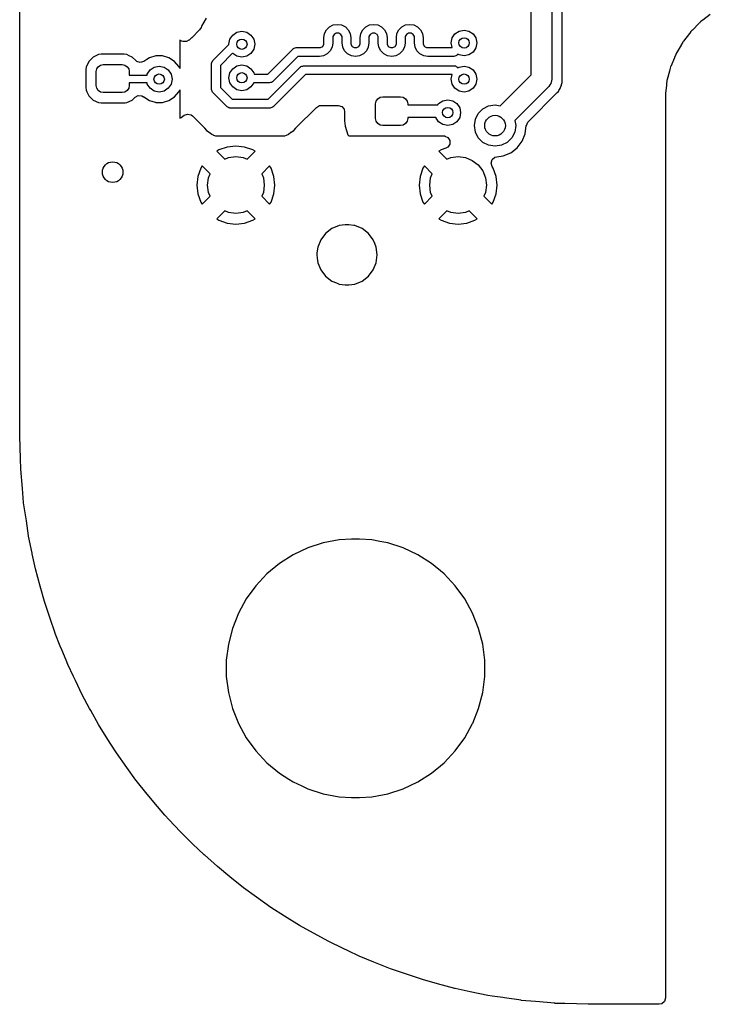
# Model space of a CAD drawing. Extents: x 0.4 to 10.6, y -8.1 to -0.4.
# Tile 4 of 42: x 4.35 to 4.877, y -3.445 to -2.695. Entities that reach past the tile are written whole.
import ezdxf

# ---------------------------------------------------------------- set-up
doc = ezdxf.new("R2010")
doc.units = 0
doc.header["$MEASUREMENT"] = 0
doc.layers.add('BLACK', color=7, linetype='CONTINUOUS')

msp = doc.modelspace()

# ---------------------------------------------------------------- linework, layer by layer
at = {"layer": 'BLACK', "linetype": 'CONTINUOUS'}
for p, q in [((4.35041, -2.74663), (4.35041, -2.63189)), ((4.74016, -2.7369), (4.74016, -2.6473)), ((4.75591, -2.6473), (4.75591, -2.74016)), ((4.7638, -2.7415), (4.7638, -2.6538)), ((4.87664, -2.69087), (4.87082, -2.69533)), ((4.48893, -2.69989), (4.48863, -2.70079)), ((4.49245, -2.69379), (4.48893, -2.69989)), ((4.5865, -2.70038), (4.58936, -2.69893)), ((4.58936, -2.69893), (4.59252, -2.69843)), ((4.59252, -2.69843), (4.59568, -2.69893)), ((4.59568, -2.69893), (4.59854, -2.70038)), ((4.61406, -2.70038), (4.61692, -2.69893)), ((4.61692, -2.69893), (4.62008, -2.69843)), ((4.62008, -2.69843), (4.62324, -2.69893)), ((4.62324, -2.69893), (4.6261, -2.70038)), ((4.64162, -2.70038), (4.64447, -2.69893)), ((4.64447, -2.69893), (4.64764, -2.69843)), ((4.64764, -2.69843), (4.6508, -2.69893)), ((4.6508, -2.69893), (4.65365, -2.70038)), ((4.86816, -2.69762), (4.86297, -2.70281)), ((4.8683, -2.69743), (4.86816, -2.69762)), ((4.8687, -2.69708), (4.8683, -2.69743)), ((4.86922, -2.69656), (4.8687, -2.69708)), ((4.87043, -2.69563), (4.86922, -2.69656)), ((4.86922, -2.69656), (4.86922, -2.69656)), ((4.87067, -2.69542), (4.87043, -2.69563)), ((4.87072, -2.69537), (4.87067, -2.69542)), ((4.87082, -2.69533), (4.87072, -2.69537)), ((4.48744, -2.70274), (4.48155, -2.70863)), ((4.48863, -2.70079), (4.48744, -2.70274)), ((4.51059, -2.70982), (4.51273, -2.70662)), ((4.51273, -2.70662), (4.51592, -2.70449)), ((4.51592, -2.70449), (4.51969, -2.70374)), ((4.51969, -2.70374), (4.52345, -2.70449)), ((4.52345, -2.70449), (4.52664, -2.70662)), ((4.52664, -2.70662), (4.52878, -2.70982)), ((4.58228, -2.70866), (4.58278, -2.7055)), ((4.58278, -2.7055), (4.58424, -2.70264)), ((4.58424, -2.70264), (4.5865, -2.70038)), ((4.58993, -2.70607), (4.58898, -2.70771)), ((4.59157, -2.70512), (4.58993, -2.70607)), ((4.59252, -2.70512), (4.59157, -2.70512)), ((4.59347, -2.70512), (4.59252, -2.70512)), ((4.59511, -2.70607), (4.59347, -2.70512)), ((4.59606, -2.70771), (4.59511, -2.70607)), ((4.59854, -2.70038), (4.6008, -2.70264)), ((4.6008, -2.70264), (4.60225, -2.7055)), ((4.60225, -2.7055), (4.60276, -2.70866)), ((4.60984, -2.70866), (4.61034, -2.7055)), ((4.61034, -2.7055), (4.6118, -2.70264)), ((4.6118, -2.70264), (4.61406, -2.70038)), ((4.61748, -2.70607), (4.61654, -2.70771)), ((4.61913, -2.70512), (4.61748, -2.70607)), ((4.62008, -2.70512), (4.61913, -2.70512)), ((4.62103, -2.70512), (4.62008, -2.70512)), ((4.62267, -2.70607), (4.62103, -2.70512)), ((4.62362, -2.70771), (4.62267, -2.70607)), ((4.6261, -2.70038), (4.62836, -2.70264)), ((4.62836, -2.70264), (4.62981, -2.7055)), ((4.62981, -2.7055), (4.63031, -2.70866)), ((4.6374, -2.70866), (4.6379, -2.7055)), ((4.6379, -2.7055), (4.63936, -2.70264)), ((4.63936, -2.70264), (4.64162, -2.70038)), ((4.64504, -2.70607), (4.64409, -2.70771)), ((4.64669, -2.70512), (4.64504, -2.70607)), ((4.64764, -2.70512), (4.64669, -2.70512)), ((4.64859, -2.70512), (4.64764, -2.70512)), ((4.65023, -2.70607), (4.64859, -2.70512)), ((4.65118, -2.70771), (4.65023, -2.70607)), ((4.65365, -2.70038), (4.65592, -2.70264)), ((4.65592, -2.70264), (4.65737, -2.7055)), ((4.65737, -2.7055), (4.65787, -2.70866)), ((4.67988, -2.70883), (4.68202, -2.70564)), ((4.68202, -2.70564), (4.68521, -2.70351)), ((4.68521, -2.70351), (4.68898, -2.70276)), ((4.68898, -2.70276), (4.69274, -2.70351)), ((4.69274, -2.70351), (4.69594, -2.70564)), ((4.69594, -2.70564), (4.69807, -2.70883)), ((4.86069, -2.70547), (4.85622, -2.71129)), ((4.86076, -2.70534), (4.86069, -2.70547)), ((4.86078, -2.70532), (4.86076, -2.70534)), ((4.86099, -2.70508), (4.86078, -2.70532)), ((4.86192, -2.70386), (4.86099, -2.70508)), ((4.86243, -2.70335), (4.86192, -2.70386)), ((4.86192, -2.70386), (4.86192, -2.70386)), ((4.86284, -2.70288), (4.86243, -2.70335)), ((4.86297, -2.70281), (4.86284, -2.70288)), ((4.47353, -2.711), (4.47244, -2.71052)), ((4.47244, -2.71052), (4.47244, -2.73195)), ((4.47373, -2.71112), (4.47353, -2.711)), ((4.47353, -2.711), (4.47353, -2.711)), ((4.47474, -2.71156), (4.47373, -2.71112)), ((4.47749, -2.71159), (4.47474, -2.71156)), ((4.47935, -2.71042), (4.47749, -2.71159)), ((4.47943, -2.71051), (4.47935, -2.71042)), ((4.48144, -2.70874), (4.47943, -2.71051)), ((4.48155, -2.70863), (4.48144, -2.70874)), ((4.49763, -2.72598), (4.50987, -2.71374)), ((4.50984, -2.71358), (4.51059, -2.70982)), ((4.50987, -2.71374), (4.50984, -2.71358)), ((4.52878, -2.70982), (4.52953, -2.71358)), ((4.52953, -2.71358), (4.52878, -2.71735)), ((4.58133, -2.71519), (4.58228, -2.71355)), ((4.58228, -2.7126), (4.58228, -2.70866)), ((4.58228, -2.71355), (4.58228, -2.7126)), ((4.58898, -2.7126), (4.58848, -2.71576)), ((4.58898, -2.70771), (4.58898, -2.70866)), ((4.58898, -2.70866), (4.58898, -2.7126)), ((4.59606, -2.70866), (4.59606, -2.70771)), ((4.59606, -2.7126), (4.59606, -2.70866)), ((4.59656, -2.71576), (4.59606, -2.7126)), ((4.60276, -2.70866), (4.60276, -2.7126)), ((4.60276, -2.7126), (4.60276, -2.71355)), ((4.60276, -2.71355), (4.60371, -2.71519)), ((4.60889, -2.71519), (4.60984, -2.71355)), ((4.60984, -2.7126), (4.60984, -2.70866)), ((4.60984, -2.71355), (4.60984, -2.7126)), ((4.61654, -2.7126), (4.61603, -2.71576)), ((4.61654, -2.70771), (4.61654, -2.70866)), ((4.61654, -2.70866), (4.61654, -2.7126)), ((4.62362, -2.70866), (4.62362, -2.70771)), ((4.62362, -2.7126), (4.62362, -2.70866)), ((4.62412, -2.71576), (4.62362, -2.7126)), ((4.63031, -2.70866), (4.63031, -2.7126)), ((4.63031, -2.7126), (4.63031, -2.71355)), ((4.63031, -2.71355), (4.63126, -2.71519)), ((4.63645, -2.71519), (4.6374, -2.71355)), ((4.6374, -2.7126), (4.6374, -2.70866)), ((4.6374, -2.71355), (4.6374, -2.7126)), ((4.64409, -2.7126), (4.64359, -2.71576)), ((4.64409, -2.70771), (4.64409, -2.70866)), ((4.64409, -2.70866), (4.64409, -2.7126)), ((4.65118, -2.70866), (4.65118, -2.70771)), ((4.65118, -2.7126), (4.65118, -2.70866)), ((4.65168, -2.71576), (4.65118, -2.7126)), ((4.65787, -2.70866), (4.65787, -2.7126)), ((4.65787, -2.7126), (4.65787, -2.71355)), ((4.65787, -2.71355), (4.65882, -2.71519)), ((4.67913, -2.7126), (4.67988, -2.70883)), ((4.67984, -2.71614), (4.67913, -2.7126)), ((4.69807, -2.70883), (4.69882, -2.7126)), ((4.69882, -2.7126), (4.69807, -2.71637)), ((4.85435, -2.71427), (4.8507, -2.7206)), ((4.85439, -2.71418), (4.85435, -2.71427)), ((4.85454, -2.71394), (4.85439, -2.71418)), ((4.85563, -2.71205), (4.85454, -2.71394)), ((4.8557, -2.71197), (4.85563, -2.71205)), ((4.85607, -2.7114), (4.8557, -2.71197)), ((4.85622, -2.71129), (4.85607, -2.7114)), ((4.41051, -2.72149), (4.40628, -2.72346)), ((4.41243, -2.72124), (4.41051, -2.72149)), ((4.43009, -2.72124), (4.41243, -2.72124)), ((4.41243, -2.72124), (4.41243, -2.72124)), ((4.43201, -2.72149), (4.43009, -2.72124)), ((4.43009, -2.72124), (4.43009, -2.72124)), ((4.4338, -2.72233), (4.43201, -2.72149)), ((4.43201, -2.72149), (4.43201, -2.72149)), ((4.43201, -2.72149), (4.43201, -2.72149)), ((4.43624, -2.72346), (4.4338, -2.72233)), ((4.51265, -2.72043), (4.50335, -2.72973)), ((4.51273, -2.72054), (4.51265, -2.72043)), ((4.51592, -2.72268), (4.51273, -2.72054)), ((4.52664, -2.72054), (4.52345, -2.72268)), ((4.52878, -2.71735), (4.52664, -2.72054)), ((4.53942, -2.73637), (4.55867, -2.71712)), ((4.55867, -2.71712), (4.55884, -2.717)), ((4.55884, -2.717), (4.55889, -2.71692)), ((4.55889, -2.71692), (4.55903, -2.71687)), ((4.55903, -2.71687), (4.55963, -2.71646)), ((4.55963, -2.71646), (4.56035, -2.71639)), ((4.56035, -2.71639), (4.56104, -2.71614)), ((4.56104, -2.71614), (4.57874, -2.71614)), ((4.57874, -2.71614), (4.57969, -2.71614)), ((4.5819, -2.72233), (4.57874, -2.72283)), ((4.57969, -2.71614), (4.58133, -2.71519)), ((4.58476, -2.72088), (4.5819, -2.72233)), ((4.58702, -2.71862), (4.58476, -2.72088)), ((4.58848, -2.71576), (4.58702, -2.71862)), ((4.59802, -2.71862), (4.59656, -2.71576)), ((4.60028, -2.72088), (4.59802, -2.71862)), ((4.60314, -2.72233), (4.60028, -2.72088)), ((4.6063, -2.72283), (4.60314, -2.72233)), ((4.60371, -2.71519), (4.60535, -2.71614)), ((4.60535, -2.71614), (4.6063, -2.71614)), ((4.6063, -2.71614), (4.60725, -2.71614)), ((4.60946, -2.72233), (4.6063, -2.72283)), ((4.60725, -2.71614), (4.60889, -2.71519)), ((4.61232, -2.72088), (4.60946, -2.72233)), ((4.61458, -2.71862), (4.61232, -2.72088)), ((4.61603, -2.71576), (4.61458, -2.71862)), ((4.62558, -2.71862), (4.62412, -2.71576)), ((4.62784, -2.72088), (4.62558, -2.71862)), ((4.6307, -2.72233), (4.62784, -2.72088)), ((4.63386, -2.72283), (4.6307, -2.72233)), ((4.63126, -2.71519), (4.63291, -2.71614)), ((4.63291, -2.71614), (4.63386, -2.71614)), ((4.63386, -2.71614), (4.63481, -2.71614)), ((4.63702, -2.72233), (4.63386, -2.72283)), ((4.63481, -2.71614), (4.63645, -2.71519)), ((4.63987, -2.72088), (4.63702, -2.72233)), ((4.64214, -2.71862), (4.63987, -2.72088)), ((4.64359, -2.71576), (4.64214, -2.71862)), ((4.65314, -2.71862), (4.65168, -2.71576)), ((4.6554, -2.72088), (4.65314, -2.71862)), ((4.65825, -2.72233), (4.6554, -2.72088)), ((4.66142, -2.72283), (4.65825, -2.72233)), ((4.65882, -2.71519), (4.66047, -2.71614)), ((4.66047, -2.71614), (4.66142, -2.71614)), ((4.66142, -2.71614), (4.67717, -2.71614)), ((4.67717, -2.71614), (4.67984, -2.71614)), ((4.68325, -2.7221), (4.68265, -2.72252)), ((4.68339, -2.72205), (4.68325, -2.7221)), ((4.68343, -2.72197), (4.68339, -2.72205)), ((4.6836, -2.72185), (4.68343, -2.72197)), ((4.68434, -2.72111), (4.6836, -2.72185)), ((4.68521, -2.72169), (4.68434, -2.72111)), ((4.68898, -2.72244), (4.68521, -2.72169)), ((4.69274, -2.72169), (4.68898, -2.72244)), ((4.69594, -2.71956), (4.69274, -2.72169)), ((4.69807, -2.71637), (4.69594, -2.71956)), ((4.85032, -2.72136), (4.84937, -2.72365)), ((4.85055, -2.72075), (4.85032, -2.72136)), ((4.8507, -2.7206), (4.85055, -2.72075)), ((4.40299, -2.72676), (4.40102, -2.73098)), ((4.40628, -2.72346), (4.40299, -2.72676)), ((4.41022, -2.73069), (4.41194, -2.72954)), ((4.41194, -2.72954), (4.41398, -2.72913)), ((4.41398, -2.72913), (4.42854, -2.72913)), ((4.42854, -2.72913), (4.43058, -2.72954)), ((4.43058, -2.72954), (4.4323, -2.73069)), ((4.43879, -2.72601), (4.43624, -2.72346)), ((4.4396, -2.72667), (4.43879, -2.72601)), ((4.44224, -2.72744), (4.4396, -2.72667)), ((4.44488, -2.72667), (4.44224, -2.72744)), ((4.44721, -2.72517), (4.44488, -2.72667)), ((4.44925, -2.72386), (4.44721, -2.72517)), ((4.45414, -2.72242), (4.44925, -2.72386)), ((4.44925, -2.72386), (4.44925, -2.72386)), ((4.44925, -2.72386), (4.44925, -2.72386)), ((4.45924, -2.72242), (4.45414, -2.72242)), ((4.45414, -2.72242), (4.45414, -2.72242)), ((4.46414, -2.72386), (4.45924, -2.72242)), ((4.45924, -2.72242), (4.45924, -2.72242)), ((4.46843, -2.72662), (4.46414, -2.72386)), ((4.46414, -2.72386), (4.46414, -2.72386)), ((4.46414, -2.72386), (4.46414, -2.72386)), ((4.47177, -2.73047), (4.46843, -2.72662)), ((4.49665, -2.72835), (4.49669, -2.72814)), ((4.49665, -2.74803), (4.49665, -2.72835)), ((4.49667, -2.72805), (4.49673, -2.72792)), ((4.49669, -2.72814), (4.49667, -2.72805)), ((4.49673, -2.72792), (4.49686, -2.7272)), ((4.49686, -2.7272), (4.49732, -2.72664)), ((4.49732, -2.72664), (4.49763, -2.72598)), ((4.50335, -2.72973), (4.50335, -2.74665)), ((4.51969, -2.72343), (4.51592, -2.72268)), ((4.51592, -2.73008), (4.51969, -2.72933)), ((4.52345, -2.72268), (4.51969, -2.72343)), ((4.51969, -2.72933), (4.52345, -2.73008)), ((4.56243, -2.72283), (4.54318, -2.74208)), ((4.57874, -2.72283), (4.56243, -2.72283)), ((4.67717, -2.72283), (4.66142, -2.72283)), ((4.68124, -2.72283), (4.67717, -2.72283)), ((4.68192, -2.72258), (4.68124, -2.72283)), ((4.68265, -2.72252), (4.68192, -2.72258)), ((4.84927, -2.72389), (4.8465, -2.73059)), ((4.84929, -2.72382), (4.84927, -2.72389)), ((4.84937, -2.72365), (4.84929, -2.72382)), ((4.40102, -2.73098), (4.40077, -2.7329)), ((4.40077, -2.7329), (4.40077, -2.74663)), ((4.40866, -2.73445), (4.40907, -2.73241)), ((4.40866, -2.74508), (4.40866, -2.73445)), ((4.40907, -2.73241), (4.41022, -2.73069)), ((4.4323, -2.73069), (4.43345, -2.73241)), ((4.43345, -2.73241), (4.43386, -2.73445)), ((4.43386, -2.73445), (4.43386, -2.7372)), ((4.43386, -2.7372), (4.44744, -2.7372)), ((4.44744, -2.7372), (4.4476, -2.73639)), ((4.4476, -2.73639), (4.44973, -2.7332)), ((4.44973, -2.7332), (4.45293, -2.73106)), ((4.45293, -2.73106), (4.45669, -2.73031)), ((4.45669, -2.73031), (4.46046, -2.73106)), ((4.46046, -2.73106), (4.46365, -2.7332)), ((4.46365, -2.7332), (4.46579, -2.73639)), ((4.46579, -2.73639), (4.46654, -2.74016)), ((4.47244, -2.73195), (4.47177, -2.73047)), ((4.50984, -2.73917), (4.51059, -2.73541)), ((4.51059, -2.73541), (4.51273, -2.73221)), ((4.51273, -2.73221), (4.51592, -2.73008)), ((4.52345, -2.73008), (4.52664, -2.73221)), ((4.52664, -2.73221), (4.52878, -2.73541)), ((4.52878, -2.73541), (4.52897, -2.73637)), ((4.52897, -2.73637), (4.53942, -2.73637)), ((4.53977, -2.75551), (4.56438, -2.7309)), ((4.56813, -2.73661), (4.54352, -2.76122)), ((4.56438, -2.7309), (4.56455, -2.73078)), ((4.56455, -2.73078), (4.5646, -2.7307)), ((4.5646, -2.7307), (4.56473, -2.73065)), ((4.56473, -2.73065), (4.56533, -2.73023)), ((4.56533, -2.73023), (4.56606, -2.73017)), ((4.56606, -2.73017), (4.56675, -2.72992)), ((4.56675, -2.72992), (4.68124, -2.72992)), ((4.67984, -2.73661), (4.56813, -2.73661)), ((4.67913, -2.74016), (4.67984, -2.73661)), ((4.68124, -2.72992), (4.68144, -2.72996)), ((4.68144, -2.72996), (4.68153, -2.72993)), ((4.68153, -2.72993), (4.68166, -2.73)), ((4.68166, -2.73), (4.68238, -2.73012)), ((4.68238, -2.73012), (4.68294, -2.73059)), ((4.68294, -2.73059), (4.6836, -2.7309)), ((4.6836, -2.7309), (4.68434, -2.73164)), ((4.68434, -2.73164), (4.68521, -2.73106)), ((4.68521, -2.73106), (4.68898, -2.73031)), ((4.68898, -2.73031), (4.69274, -2.73106)), ((4.69274, -2.73106), (4.69594, -2.7332)), ((4.69594, -2.7332), (4.69807, -2.73639)), ((4.69807, -2.73639), (4.69882, -2.74016)), ((4.71658, -2.76047), (4.74016, -2.7369)), ((4.84555, -2.73415), (4.84385, -2.74051)), ((4.84559, -2.73402), (4.84555, -2.73412)), ((4.84555, -2.73412), (4.84555, -2.73415)), ((4.84588, -2.73292), (4.84559, -2.73402)), ((4.84591, -2.7328), (4.84588, -2.73292)), ((4.84635, -2.73077), (4.84591, -2.7328)), ((4.8465, -2.73059), (4.84635, -2.73077)), ((4.44744, -2.74311), (4.43386, -2.74311)), ((4.43386, -2.74311), (4.43386, -2.74508)), ((4.4476, -2.74392), (4.44744, -2.74311)), ((4.44973, -2.74712), (4.4476, -2.74392)), ((4.46579, -2.74392), (4.46365, -2.74712)), ((4.46654, -2.74016), (4.46579, -2.74392)), ((4.51059, -2.74294), (4.50984, -2.73917)), ((4.51273, -2.74613), (4.51059, -2.74294)), ((4.5287, -2.74306), (4.52664, -2.74613)), ((4.54081, -2.74306), (4.5287, -2.74306)), ((4.5415, -2.74281), (4.54081, -2.74306)), ((4.54222, -2.74275), (4.5415, -2.74281)), ((4.54282, -2.74233), (4.54222, -2.74275)), ((4.54296, -2.74228), (4.54282, -2.74233)), ((4.54301, -2.7422), (4.54296, -2.74228)), ((4.54318, -2.74208), (4.54301, -2.7422)), ((4.67988, -2.74392), (4.67913, -2.74016)), ((4.68202, -2.74712), (4.67988, -2.74392)), ((4.69807, -2.74392), (4.69594, -2.74712)), ((4.69882, -2.74016), (4.69807, -2.74392)), ((4.7543, -2.74461), (4.7536, -2.74573)), ((4.75513, -2.74357), (4.7543, -2.74461)), ((4.75523, -2.74314), (4.75513, -2.74357)), ((4.75546, -2.74276), (4.75523, -2.74314)), ((4.75561, -2.74145), (4.75546, -2.74276)), ((4.75591, -2.74016), (4.75561, -2.74145)), ((4.76321, -2.74509), (4.76335, -2.74423)), ((4.76335, -2.74423), (4.76353, -2.74348)), ((4.76353, -2.74348), (4.7638, -2.74265)), ((4.7638, -2.74265), (4.7638, -2.7415)), ((4.7638, -2.7415), (4.7638, -2.7415)), ((4.84327, -2.74489), (4.84326, -2.74497)), ((4.84334, -2.74435), (4.84327, -2.74489)), ((4.84336, -2.7442), (4.84334, -2.74435)), ((4.84358, -2.74106), (4.84336, -2.7442)), ((4.84376, -2.74065), (4.84358, -2.74106)), ((4.84382, -2.74066), (4.84376, -2.74065)), ((4.84385, -2.74051), (4.84382, -2.74066)), ((4.35041, -2.82087), (4.35041, -2.74663)), ((4.40077, -2.74663), (4.40102, -2.74855)), ((4.40102, -2.74855), (4.40162, -2.74985)), ((4.40162, -2.74985), (4.40299, -2.75277)), ((4.40907, -2.74711), (4.40866, -2.74508)), ((4.41022, -2.74884), (4.40907, -2.74711)), ((4.41194, -2.74999), (4.41022, -2.74884)), ((4.41398, -2.75039), (4.41194, -2.74999)), ((4.42854, -2.75039), (4.41398, -2.75039)), ((4.43058, -2.74999), (4.42854, -2.75039)), ((4.4323, -2.74884), (4.43058, -2.74999)), ((4.43345, -2.74711), (4.4323, -2.74884)), ((4.43386, -2.74508), (4.43345, -2.74711)), ((4.45293, -2.74925), (4.44973, -2.74712)), ((4.45669, -2.75), (4.45293, -2.74925)), ((4.46046, -2.74925), (4.45669, -2.75)), ((4.46365, -2.74712), (4.46046, -2.74925)), ((4.46843, -2.7537), (4.47177, -2.74985)), ((4.47177, -2.74985), (4.47244, -2.74837)), ((4.47244, -2.74837), (4.47244, -2.7698)), ((4.4969, -2.74872), (4.49665, -2.74803)), ((4.49697, -2.74945), (4.4969, -2.74872)), ((4.49739, -2.75004), (4.49697, -2.74945)), ((4.49744, -2.75018), (4.49739, -2.75004)), ((4.49751, -2.75023), (4.49744, -2.75018)), ((4.49763, -2.7504), (4.49751, -2.75023)), ((4.50846, -2.76122), (4.49763, -2.7504)), ((4.50335, -2.74665), (4.51221, -2.75551)), ((4.51592, -2.74827), (4.51273, -2.74613)), ((4.51969, -2.74902), (4.51592, -2.74827)), ((4.52345, -2.74827), (4.51969, -2.74902)), ((4.52664, -2.74613), (4.52345, -2.74827)), ((4.68521, -2.74925), (4.68202, -2.74712)), ((4.68898, -2.75), (4.68521, -2.74925)), ((4.69274, -2.74925), (4.68898, -2.75)), ((4.69594, -2.74712), (4.69274, -2.74925)), ((4.7536, -2.74573), (4.72772, -2.77161)), ((4.73785, -2.77264), (4.76006, -2.75043)), ((4.76006, -2.75043), (4.76095, -2.74954)), ((4.76095, -2.74954), (4.76134, -2.74876)), ((4.76134, -2.74876), (4.76174, -2.74811)), ((4.76174, -2.74811), (4.76226, -2.74741)), ((4.76226, -2.74741), (4.76253, -2.74658)), ((4.76253, -2.74658), (4.76282, -2.74587)), ((4.76282, -2.74587), (4.76321, -2.74509)), ((4.84326, -2.74499), (4.8425, -2.75074)), ((4.8425, -2.75074), (4.8425, -2.75074)), ((4.8425, -2.75074), (4.8425, -2.75609)), ((4.84326, -2.74497), (4.84326, -2.74499)), ((4.40299, -2.75277), (4.40628, -2.75607)), ((4.40628, -2.75607), (4.4105, -2.75803)), ((4.4105, -2.75803), (4.41243, -2.75829)), ((4.41243, -2.75829), (4.41243, -2.75829)), ((4.41243, -2.75829), (4.43009, -2.75829)), ((4.43009, -2.75829), (4.43073, -2.7582)), ((4.43073, -2.7582), (4.43201, -2.75803)), ((4.43201, -2.75803), (4.43624, -2.75607)), ((4.43624, -2.75607), (4.43834, -2.75396)), ((4.43834, -2.75396), (4.44075, -2.75264)), ((4.44075, -2.75264), (4.4435, -2.75284)), ((4.4435, -2.75284), (4.44465, -2.75353)), ((4.44465, -2.75353), (4.44466, -2.75351)), ((4.44466, -2.75351), (4.44496, -2.7537)), ((4.44496, -2.7537), (4.44496, -2.7537)), ((4.44496, -2.7537), (4.44925, -2.75646)), ((4.44925, -2.75646), (4.45355, -2.75772)), ((4.45355, -2.75772), (4.45414, -2.75789)), ((4.45414, -2.75789), (4.45414, -2.75789)), ((4.45414, -2.75789), (4.45414, -2.75789)), ((4.45414, -2.75789), (4.45924, -2.75789)), ((4.45924, -2.75789), (4.46414, -2.75646)), ((4.45924, -2.75789), (4.45924, -2.75789)), ((4.46414, -2.75646), (4.46843, -2.7537)), ((4.51221, -2.75551), (4.53977, -2.75551)), ((4.62165, -2.75906), (4.62207, -2.75695)), ((4.62165, -2.77008), (4.62165, -2.75906)), ((4.62207, -2.75695), (4.62327, -2.75516)), ((4.62327, -2.75516), (4.62506, -2.75396)), ((4.62506, -2.75396), (4.62717, -2.75354)), ((4.62717, -2.75354), (4.64055, -2.75354)), ((4.64055, -2.75354), (4.64266, -2.75396)), ((4.64266, -2.75396), (4.64445, -2.75516)), ((4.64445, -2.75516), (4.64564, -2.75695)), ((4.64564, -2.75695), (4.64606, -2.75906)), ((4.64606, -2.75906), (4.64606, -2.75965)), ((4.64606, -2.75965), (4.66899, -2.75965)), ((4.66899, -2.75965), (4.66961, -2.75872)), ((4.66961, -2.75872), (4.6728, -2.75658)), ((4.6728, -2.75658), (4.67657, -2.75583)), ((4.67657, -2.75583), (4.68034, -2.75658)), ((4.68034, -2.75658), (4.68353, -2.75872)), ((4.68353, -2.75872), (4.68566, -2.76191)), ((4.70773, -2.76061), (4.7126, -2.75984)), ((4.7126, -2.75984), (4.71658, -2.76047)), ((4.84249, -2.75627), (4.84245, -2.75688)), ((4.84245, -2.75688), (4.8425, -2.75715)), ((4.8425, -2.75609), (4.84249, -2.75627)), ((4.8425, -2.75715), (4.8425, -3.43998)), ((4.47571, -2.76773), (4.4783, -2.76681)), ((4.4783, -2.76681), (4.48098, -2.76743)), ((4.50912, -2.76153), (4.50846, -2.76122)), ((4.50968, -2.762), (4.50912, -2.76153)), ((4.5104, -2.76213), (4.50968, -2.762)), ((4.51054, -2.76219), (4.5104, -2.76213)), ((4.51062, -2.76217), (4.51054, -2.76219)), ((4.51083, -2.7622), (4.51062, -2.76217)), ((4.54116, -2.7622), (4.51083, -2.7622)), ((4.54184, -2.76195), (4.54116, -2.7622)), ((4.54257, -2.76189), (4.54184, -2.76195)), ((4.54317, -2.76147), (4.54257, -2.76189)), ((4.54331, -2.76142), (4.54317, -2.76147)), ((4.54335, -2.76134), (4.54331, -2.76142)), ((4.54352, -2.76122), (4.54335, -2.76134)), ((4.56087, -2.77731), (4.5765, -2.76169)), ((4.5765, -2.76169), (4.57891, -2.76037)), ((4.57891, -2.76037), (4.57995, -2.76026)), ((4.57995, -2.76026), (4.59313, -2.76026)), ((4.59313, -2.76026), (4.59577, -2.76103)), ((4.59577, -2.76103), (4.59757, -2.76311)), ((4.59757, -2.76311), (4.59801, -2.76514)), ((4.59801, -2.76514), (4.59801, -2.77202)), ((4.68566, -2.76191), (4.68641, -2.76567)), ((4.68641, -2.76567), (4.68566, -2.76944)), ((4.69762, -2.77072), (4.69986, -2.76633)), ((4.69986, -2.76633), (4.70334, -2.76285)), ((4.70334, -2.76285), (4.70773, -2.76061)), ((4.47244, -2.7698), (4.47353, -2.76932)), ((4.47353, -2.76932), (4.47571, -2.76773)), ((4.48098, -2.76743), (4.48203, -2.76823)), ((4.48203, -2.76823), (4.49112, -2.77731)), ((4.59801, -2.77202), (4.59801, -2.77202)), ((4.59801, -2.77202), (4.59842, -2.77601)), ((4.62207, -2.77219), (4.62165, -2.77008)), ((4.62327, -2.77398), (4.62207, -2.77219)), ((4.62506, -2.77517), (4.62327, -2.77398)), ((4.64445, -2.77398), (4.64266, -2.77517)), ((4.64564, -2.77219), (4.64445, -2.77398)), ((4.64606, -2.77008), (4.64564, -2.77219)), ((4.66751, -2.76949), (4.64606, -2.76949)), ((4.64606, -2.76949), (4.64606, -2.77008)), ((4.66961, -2.77263), (4.66751, -2.76949)), ((4.6728, -2.77477), (4.66961, -2.77263)), ((4.67657, -2.77552), (4.6728, -2.77477)), ((4.68034, -2.77477), (4.67657, -2.77552)), ((4.68353, -2.77263), (4.68034, -2.77477)), ((4.68566, -2.76944), (4.68353, -2.77263)), ((4.69685, -2.77559), (4.69762, -2.77072)), ((4.72772, -2.77161), (4.72835, -2.77559)), ((4.73646, -2.77545), (4.73758, -2.77294)), ((4.73758, -2.77294), (4.73785, -2.77264)), ((4.49112, -2.77731), (4.49122, -2.77742)), ((4.49122, -2.77742), (4.4928, -2.77921)), ((4.4928, -2.77921), (4.49476, -2.78056)), ((4.49476, -2.78056), (4.49488, -2.78065)), ((4.49488, -2.78065), (4.49676, -2.78212)), ((4.49676, -2.78212), (4.49711, -2.78228)), ((4.49711, -2.78228), (4.49788, -2.78271)), ((4.5541, -2.78271), (4.55487, -2.78228)), ((4.55487, -2.78228), (4.55522, -2.78212)), ((4.55522, -2.78212), (4.5571, -2.78065)), ((4.5571, -2.78065), (4.55722, -2.78056)), ((4.55722, -2.78056), (4.55918, -2.77921)), ((4.55918, -2.77921), (4.56077, -2.77742)), ((4.56077, -2.77742), (4.56087, -2.77731)), ((4.59842, -2.77601), (4.59842, -2.77601)), ((4.59842, -2.77601), (4.60056, -2.78248)), ((4.62717, -2.77559), (4.62506, -2.77517)), ((4.64055, -2.77559), (4.62717, -2.77559)), ((4.64266, -2.77517), (4.64055, -2.77559)), ((4.69762, -2.78046), (4.69685, -2.77559)), ((4.69986, -2.78485), (4.69762, -2.78046)), ((4.72758, -2.78046), (4.72534, -2.78485)), ((4.72835, -2.77559), (4.72758, -2.78046)), ((4.73325, -2.78751), (4.73563, -2.78176)), ((4.73563, -2.78176), (4.73644, -2.77559)), ((4.73644, -2.77559), (4.73646, -2.77545)), ((4.73644, -2.77559), (4.73644, -2.77559)), ((4.49788, -2.78271), (4.49819, -2.78293)), ((4.49819, -2.78293), (4.49819, -2.78293)), ((4.49819, -2.78293), (4.4996, -2.78346)), ((4.4996, -2.78346), (4.55238, -2.78346)), ((4.55238, -2.78346), (4.55379, -2.78293)), ((4.55379, -2.78293), (4.5541, -2.78271)), ((4.60056, -2.78248), (4.60056, -2.78248)), ((4.60056, -2.78248), (4.60117, -2.78346)), ((4.60117, -2.78346), (4.62544, -2.78346)), ((4.62544, -2.78346), (4.62559, -2.78348)), ((4.62559, -2.78348), (4.64212, -2.78348)), ((4.64212, -2.78348), (4.64227, -2.78346)), ((4.64227, -2.78346), (4.67422, -2.78346)), ((4.67422, -2.78346), (4.67425, -2.78348)), ((4.67425, -2.78348), (4.67436, -2.78351)), ((4.67436, -2.78351), (4.67435, -2.78352)), ((4.67435, -2.78352), (4.67664, -2.78457)), ((4.67664, -2.78457), (4.67813, -2.78689)), ((4.67813, -2.78964), (4.67664, -2.79195)), ((4.67813, -2.78689), (4.67813, -2.78964)), ((4.70334, -2.78833), (4.69986, -2.78485)), ((4.70773, -2.79057), (4.70334, -2.78833)), ((4.72185, -2.78833), (4.71746, -2.79057)), ((4.72534, -2.78485), (4.72185, -2.78833)), ((4.72946, -2.79245), (4.73325, -2.78751)), ((4.50226, -2.79409), (4.50058, -2.79515)), ((4.50058, -2.79515), (4.50058, -2.79515)), ((4.50058, -2.79515), (4.5066, -2.80117)), ((4.50855, -2.7919), (4.50226, -2.79409)), ((4.51516, -2.79115), (4.50855, -2.7919)), ((4.50855, -2.7919), (4.50855, -2.7919)), ((4.52177, -2.7919), (4.51516, -2.79115)), ((4.51516, -2.79115), (4.51516, -2.79115)), ((4.52805, -2.79409), (4.52177, -2.7919)), ((4.52177, -2.7919), (4.52177, -2.7919)), ((4.52371, -2.80117), (4.52973, -2.79515)), ((4.52973, -2.79515), (4.52805, -2.79409)), ((4.67156, -2.79409), (4.66987, -2.79515)), ((4.66987, -2.79515), (4.66987, -2.79515)), ((4.66987, -2.79515), (4.67589, -2.80117)), ((4.67506, -2.79287), (4.67156, -2.79409)), ((4.67664, -2.79195), (4.67506, -2.79287)), ((4.7126, -2.79134), (4.70773, -2.79057)), ((4.71746, -2.79057), (4.7126, -2.79134)), ((4.71877, -2.79862), (4.72452, -2.79624)), ((4.72452, -2.79624), (4.72946, -2.79245)), ((4.5066, -2.80117), (4.50955, -2.79995)), ((4.50955, -2.79995), (4.51516, -2.79921)), ((4.51516, -2.79921), (4.52076, -2.79995)), ((4.52076, -2.79995), (4.52371, -2.80117)), ((4.67589, -2.80117), (4.67884, -2.79995)), ((4.67884, -2.79995), (4.68445, -2.79921)), ((4.68445, -2.79921), (4.69005, -2.79995)), ((4.69005, -2.79995), (4.69528, -2.80211)), ((4.69528, -2.80211), (4.69976, -2.80555)), ((4.70967, -2.80405), (4.71047, -2.80142)), ((4.71042, -2.8067), (4.70967, -2.80405)), ((4.71047, -2.80142), (4.71257, -2.79964)), ((4.71257, -2.79964), (4.71392, -2.79926)), ((4.71392, -2.79926), (4.71877, -2.79862)), ((4.48839, -2.80797), (4.48619, -2.81425)), ((4.48944, -2.80629), (4.48839, -2.80797)), ((4.49546, -2.81231), (4.48944, -2.80629)), ((4.48944, -2.80629), (4.48944, -2.80629)), ((4.49424, -2.81526), (4.49546, -2.81231)), ((4.54087, -2.80629), (4.53485, -2.81231)), ((4.53485, -2.81231), (4.53607, -2.81526)), ((4.54193, -2.80797), (4.54087, -2.80629)), ((4.54413, -2.81425), (4.54193, -2.80797)), ((4.54193, -2.80797), (4.54193, -2.80797)), ((4.65768, -2.80797), (4.65548, -2.81425)), ((4.65874, -2.80629), (4.65768, -2.80797)), ((4.66476, -2.81231), (4.65874, -2.80629)), ((4.65874, -2.80629), (4.65874, -2.80629)), ((4.66353, -2.81526), (4.66476, -2.81231)), ((4.69976, -2.80555), (4.7032, -2.81004)), ((4.7032, -2.81004), (4.70536, -2.81526)), ((4.71122, -2.80797), (4.71042, -2.8067)), ((4.71342, -2.81425), (4.71122, -2.80797)), ((4.48619, -2.81425), (4.48544, -2.82087)), ((4.48619, -2.81425), (4.48619, -2.81425)), ((4.4935, -2.82087), (4.49424, -2.81526)), ((4.53607, -2.81526), (4.53681, -2.82087)), ((4.54487, -2.82087), (4.54413, -2.81425)), ((4.54413, -2.81425), (4.54413, -2.81425)), ((4.65548, -2.81425), (4.65473, -2.82087)), ((4.65548, -2.81425), (4.65548, -2.81425)), ((4.6628, -2.82087), (4.66353, -2.81526)), ((4.70536, -2.81526), (4.7061, -2.82087)), ((4.71416, -2.82087), (4.71342, -2.81425)), ((4.71342, -2.81425), (4.71342, -2.81425)), ((4.35041, -2.87402), (4.35041, -2.82087)), ((4.48544, -2.82087), (4.48544, -2.82087)), ((4.48544, -2.82087), (4.48619, -2.82748)), ((4.49424, -2.82647), (4.4935, -2.82087)), ((4.49546, -2.82942), (4.49424, -2.82647)), ((4.53607, -2.82647), (4.53485, -2.82942)), ((4.53681, -2.82087), (4.53607, -2.82647)), ((4.54413, -2.82748), (4.54487, -2.82087)), ((4.54487, -2.82087), (4.54487, -2.82087)), ((4.65473, -2.82087), (4.65473, -2.82087)), ((4.65473, -2.82087), (4.65548, -2.82748)), ((4.66353, -2.82647), (4.6628, -2.82087)), ((4.66476, -2.82942), (4.66353, -2.82647)), ((4.70536, -2.82647), (4.70414, -2.82942)), ((4.7061, -2.82087), (4.70536, -2.82647)), ((4.71342, -2.82748), (4.71416, -2.82087)), ((4.71416, -2.82087), (4.71416, -2.82087)), ((4.48619, -2.82748), (4.48619, -2.82748)), ((4.48619, -2.82748), (4.48839, -2.83376)), ((4.48839, -2.83376), (4.48944, -2.83544)), ((4.48944, -2.83544), (4.49546, -2.82942)), ((4.53485, -2.82942), (4.54087, -2.83544)), ((4.54087, -2.83544), (4.54193, -2.83376)), ((4.54193, -2.83376), (4.54413, -2.82748)), ((4.54193, -2.83376), (4.54193, -2.83376)), ((4.54413, -2.82748), (4.54413, -2.82748)), ((4.65548, -2.82748), (4.65548, -2.82748)), ((4.65548, -2.82748), (4.65768, -2.83376)), ((4.65768, -2.83376), (4.65874, -2.83544)), ((4.65874, -2.83544), (4.66476, -2.82942)), ((4.70414, -2.82942), (4.71016, -2.83544)), ((4.71016, -2.83544), (4.71122, -2.83376)), ((4.71122, -2.83376), (4.71342, -2.82748)), ((4.71122, -2.83376), (4.71122, -2.83376)), ((4.71342, -2.82748), (4.71342, -2.82748)), ((4.5066, -2.84056), (4.50058, -2.84658)), ((4.50955, -2.84178), (4.5066, -2.84056)), ((4.51516, -2.84252), (4.50955, -2.84178)), ((4.52076, -2.84178), (4.51516, -2.84252)), ((4.52371, -2.84056), (4.52076, -2.84178)), ((4.52973, -2.84658), (4.52371, -2.84056)), ((4.67589, -2.84056), (4.66987, -2.84658)), ((4.67884, -2.84178), (4.67589, -2.84056)), ((4.68445, -2.84252), (4.67884, -2.84178)), ((4.69005, -2.84178), (4.68445, -2.84252)), ((4.69301, -2.84056), (4.69005, -2.84178)), ((4.69903, -2.84658), (4.69301, -2.84056)), ((4.50058, -2.84658), (4.50226, -2.84764)), ((4.50226, -2.84764), (4.50226, -2.84764)), ((4.50226, -2.84764), (4.50855, -2.84984)), ((4.50855, -2.84984), (4.50855, -2.84984)), ((4.50855, -2.84984), (4.51516, -2.85058)), ((4.51516, -2.85058), (4.52177, -2.84984)), ((4.52177, -2.84984), (4.52805, -2.84764)), ((4.52177, -2.84984), (4.52177, -2.84984)), ((4.52805, -2.84764), (4.52973, -2.84658)), ((4.52805, -2.84764), (4.52805, -2.84764)), ((4.66987, -2.84658), (4.67156, -2.84764)), ((4.67156, -2.84764), (4.67156, -2.84764)), ((4.67156, -2.84764), (4.67784, -2.84984)), ((4.67784, -2.84984), (4.67784, -2.84984)), ((4.67784, -2.84984), (4.68445, -2.85058)), ((4.68445, -2.85058), (4.69106, -2.84984)), ((4.69106, -2.84984), (4.69734, -2.84764)), ((4.69106, -2.84984), (4.69106, -2.84984)), ((4.69734, -2.84764), (4.69903, -2.84658)), ((4.69734, -2.84764), (4.69734, -2.84764)), ((4.51516, -2.85058), (4.51516, -2.85058)), ((4.58828, -2.85405), (4.5835, -2.85772)), ((4.59384, -2.85175), (4.58828, -2.85405)), ((4.58828, -2.85405), (4.58828, -2.85405)), ((4.5983, -2.85116), (4.59384, -2.85175)), ((4.59384, -2.85175), (4.59384, -2.85175)), ((4.59831, -2.85116), (4.5983, -2.85116)), ((4.6013, -2.85116), (4.59831, -2.85116)), ((4.60499, -2.85165), (4.6013, -2.85116)), ((4.6013, -2.85116), (4.6013, -2.85116)), ((4.60577, -2.85175), (4.60499, -2.85165)), ((4.61133, -2.85405), (4.60577, -2.85175)), ((4.60577, -2.85175), (4.60577, -2.85175)), ((4.60577, -2.85175), (4.60577, -2.85175)), ((4.6161, -2.85772), (4.61133, -2.85405)), ((4.61133, -2.85405), (4.61133, -2.85405)), ((4.68445, -2.85058), (4.68445, -2.85058)), ((4.57984, -2.86249), (4.57754, -2.86805)), ((4.5835, -2.85772), (4.57984, -2.86249)), ((4.57984, -2.86249), (4.57984, -2.86249)), ((4.61977, -2.86249), (4.6161, -2.85772)), ((4.6161, -2.85772), (4.6161, -2.85772)), ((4.62092, -2.86528), (4.61977, -2.86249)), ((4.61977, -2.86249), (4.61977, -2.86249)), ((4.57754, -2.86805), (4.57694, -2.87256)), ((4.57754, -2.86805), (4.57754, -2.86805)), ((4.62207, -2.86805), (4.62092, -2.86528)), ((4.62285, -2.87402), (4.62207, -2.86805)), ((4.35041, -3.01179), (4.35041, -2.87402)), ((4.57694, -2.87256), (4.57675, -2.87402)), ((4.57675, -2.87402), (4.57707, -2.87644)), ((4.57707, -2.87644), (4.57754, -2.87998)), ((4.62207, -2.87998), (4.62285, -2.87402)), ((4.57754, -2.87998), (4.57754, -2.87998)), ((4.57754, -2.87998), (4.57984, -2.88554)), ((4.57984, -2.88554), (4.57984, -2.88554)), ((4.57984, -2.88554), (4.5835, -2.89032)), ((4.6161, -2.89032), (4.61977, -2.88554)), ((4.61977, -2.88554), (4.62207, -2.87998)), ((4.5835, -2.89032), (4.5835, -2.89032)), ((4.5835, -2.89032), (4.58828, -2.89398)), ((4.58828, -2.89398), (4.58828, -2.89398)), ((4.58828, -2.89398), (4.59178, -2.89543)), ((4.60577, -2.89628), (4.61133, -2.89398)), ((4.61133, -2.89398), (4.6161, -2.89032)), ((4.59178, -2.89543), (4.59384, -2.89628)), ((4.59384, -2.89628), (4.59831, -2.89687)), ((4.59831, -2.89687), (4.59831, -2.89687)), ((4.59831, -2.89687), (4.6013, -2.89687)), ((4.6013, -2.89687), (4.60577, -2.89628)), ((4.6013, -2.89687), (4.6013, -2.89687)), ((4.35041, -3.01181), (4.35041, -3.01179)), ((4.35093, -3.02941), (4.35041, -3.01181)), ((4.35116, -3.03707), (4.35093, -3.02941)), ((4.35117, -3.03721), (4.35116, -3.03707)), ((4.35245, -3.05185), (4.35117, -3.03721)), ((4.35343, -3.06264), (4.35245, -3.05185)), ((4.35344, -3.06277), (4.35343, -3.06264)), ((4.35548, -3.07669), (4.35344, -3.06277)), ((4.35721, -3.08804), (4.35548, -3.07669)), ((4.35723, -3.08816), (4.35721, -3.08804)), ((4.35994, -3.10131), (4.35723, -3.08816)), ((4.56999, -3.09726), (4.55878, -3.10254)), ((4.58177, -3.09344), (4.56999, -3.09726)), ((4.56999, -3.09726), (4.56999, -3.09726)), ((4.59394, -3.09111), (4.58177, -3.09344)), ((4.60321, -3.09053), (4.59394, -3.09111)), ((4.59394, -3.09111), (4.59394, -3.09111)), ((4.60939, -3.09053), (4.60321, -3.09053)), ((4.60321, -3.09053), (4.60321, -3.09053)), ((4.61866, -3.09111), (4.60939, -3.09053)), ((4.60939, -3.09053), (4.60939, -3.09053)), ((4.62475, -3.09228), (4.61866, -3.09111)), ((4.61866, -3.09111), (4.61866, -3.09111)), ((4.63083, -3.09344), (4.62475, -3.09228)), ((4.64261, -3.09726), (4.63083, -3.09344)), ((4.63083, -3.09344), (4.63083, -3.09344)), ((4.63083, -3.09344), (4.63083, -3.09344)), ((4.65382, -3.10254), (4.64261, -3.09726)), ((4.64261, -3.09726), (4.64261, -3.09726)), ((4.36002, -3.10167), (4.35994, -3.10131)), ((4.36249, -3.11316), (4.36002, -3.10167)), ((4.55878, -3.10254), (4.54832, -3.10918)), ((4.55878, -3.10254), (4.55878, -3.10254)), ((4.66428, -3.10918), (4.65382, -3.10254)), ((4.65382, -3.10254), (4.65382, -3.10254)), ((4.54832, -3.10918), (4.53878, -3.11707)), ((4.54832, -3.10918), (4.54832, -3.10918)), ((4.67382, -3.11707), (4.66428, -3.10918)), ((4.66428, -3.10918), (4.66428, -3.10918)), ((4.36251, -3.11327), (4.36249, -3.11316)), ((4.36605, -3.12646), (4.36251, -3.11327)), ((4.53878, -3.11707), (4.5303, -3.1261)), ((4.53878, -3.11707), (4.53878, -3.11707)), ((4.67949, -3.12311), (4.67382, -3.11707)), ((4.67382, -3.11707), (4.67382, -3.11707)), ((4.67382, -3.11707), (4.67382, -3.11707)), ((4.36924, -3.13792), (4.36605, -3.12646)), ((4.5303, -3.1261), (4.52302, -3.13612)), ((4.5303, -3.1261), (4.5303, -3.1261)), ((4.6823, -3.1261), (4.67949, -3.12311)), ((4.68958, -3.13612), (4.6823, -3.1261)), ((4.6823, -3.1261), (4.6823, -3.1261)), ((4.36928, -3.13803), (4.36924, -3.13792)), ((4.37354, -3.15091), (4.36928, -3.13803)), ((4.52302, -3.13612), (4.51705, -3.14698)), ((4.52302, -3.13612), (4.52302, -3.13612)), ((4.69555, -3.14698), (4.68958, -3.13612)), ((4.68958, -3.13612), (4.68958, -3.13612)), ((4.68958, -3.13612), (4.68958, -3.13612)), ((4.51705, -3.14698), (4.51249, -3.15849)), ((4.51705, -3.14698), (4.51705, -3.14698)), ((4.70011, -3.15849), (4.69555, -3.14698)), ((4.69555, -3.14698), (4.69555, -3.14698)), ((4.69555, -3.14698), (4.69555, -3.14698)), ((4.69555, -3.14698), (4.69555, -3.14698)), ((4.37745, -3.16224), (4.37354, -3.15091)), ((4.37749, -3.16234), (4.37745, -3.16224)), ((4.38137, -3.17212), (4.37749, -3.16234)), ((4.51249, -3.1585), (4.50941, -3.17049)), ((4.51249, -3.15849), (4.51249, -3.1585)), ((4.70011, -3.1585), (4.70011, -3.15849)), ((4.70319, -3.17049), (4.70011, -3.1585)), ((4.38248, -3.17489), (4.38137, -3.17212)), ((4.50941, -3.17049), (4.50785, -3.18278)), ((4.50941, -3.17049), (4.50941, -3.17049)), ((4.70474, -3.18278), (4.70319, -3.17049)), ((4.70319, -3.17049), (4.70319, -3.17049)), ((4.38574, -3.18278), (4.38248, -3.17489)), ((4.38711, -3.18608), (4.38574, -3.18278)), ((4.39135, -3.19517), (4.38711, -3.18608)), ((4.50785, -3.18278), (4.50785, -3.19517)), ((4.70474, -3.19517), (4.70474, -3.18278)), ((4.70474, -3.18278), (4.70474, -3.18278)), ((4.70474, -3.18278), (4.70474, -3.18278)), ((4.39282, -3.19833), (4.39135, -3.19517)), ((4.39814, -3.20925), (4.39282, -3.19833)), ((4.50785, -3.19517), (4.50941, -3.20746)), ((4.70319, -3.20746), (4.70474, -3.19517)), ((4.40364, -3.21946), (4.39814, -3.20925)), ((4.50941, -3.20746), (4.50941, -3.20746)), ((4.50941, -3.20746), (4.51249, -3.21946)), ((4.70011, -3.21946), (4.70319, -3.20746)), ((4.70319, -3.20746), (4.70319, -3.20746)), ((4.40454, -3.22112), (4.40364, -3.21946)), ((4.41052, -3.23173), (4.40454, -3.22112)), ((4.51249, -3.21946), (4.51249, -3.21946)), ((4.51249, -3.21946), (4.51705, -3.23097)), ((4.69567, -3.23066), (4.70011, -3.21946)), ((4.70011, -3.21946), (4.70011, -3.21946)), ((4.41759, -3.24319), (4.41052, -3.23173)), ((4.51705, -3.23097), (4.51705, -3.23097)), ((4.51705, -3.23097), (4.51705, -3.23097)), ((4.51705, -3.23097), (4.51705, -3.23098)), ((4.51705, -3.23098), (4.52302, -3.24183)), ((4.68958, -3.24183), (4.69555, -3.23098)), ((4.69555, -3.23098), (4.69567, -3.23066)), ((4.42319, -3.25185), (4.41759, -3.24319)), ((4.52302, -3.24183), (4.52302, -3.24183)), ((4.52302, -3.24183), (4.52302, -3.24183)), ((4.52302, -3.24183), (4.5303, -3.25185)), ((4.6823, -3.25185), (4.68958, -3.24183)), ((4.42421, -3.25343), (4.42319, -3.25185)), ((4.43193, -3.26445), (4.42421, -3.25343)), ((4.5303, -3.25185), (4.5303, -3.25185)), ((4.5303, -3.25185), (4.53878, -3.26088)), ((4.67382, -3.26088), (4.6823, -3.25185)), ((4.53878, -3.26088), (4.53878, -3.26088)), ((4.53878, -3.26088), (4.54832, -3.26878)), ((4.66428, -3.26878), (4.67382, -3.26088)), ((4.43896, -3.27401), (4.43193, -3.26445)), ((4.54832, -3.26878), (4.54832, -3.26878)), ((4.54832, -3.26878), (4.55553, -3.27336)), ((4.65382, -3.27541), (4.66428, -3.26878)), ((4.43916, -3.27428), (4.43896, -3.27401)), ((4.4475, -3.28482), (4.43916, -3.27428)), ((4.55553, -3.27336), (4.55878, -3.27541)), ((4.55878, -3.27541), (4.56532, -3.27849)), ((4.64261, -3.28069), (4.65382, -3.27541)), ((4.45532, -3.29421), (4.4475, -3.28482)), ((4.56532, -3.27849), (4.56999, -3.28069)), ((4.56999, -3.28069), (4.56999, -3.28069)), ((4.56999, -3.28069), (4.56999, -3.28069)), ((4.56999, -3.28069), (4.58177, -3.28452)), ((4.58177, -3.28452), (4.59394, -3.28684)), ((4.61866, -3.28684), (4.63083, -3.28452)), ((4.63083, -3.28452), (4.64261, -3.28069)), ((4.59394, -3.28684), (4.59394, -3.28684)), ((4.59394, -3.28684), (4.59394, -3.28684)), ((4.59394, -3.28684), (4.60321, -3.28742)), ((4.60321, -3.28742), (4.60321, -3.28742)), ((4.60321, -3.28742), (4.60939, -3.28742)), ((4.60939, -3.28742), (4.61866, -3.28684)), ((4.61866, -3.28684), (4.61866, -3.28684)), ((4.61866, -3.28684), (4.61866, -3.28684)), ((4.46109, -3.30069), (4.45532, -3.29421)), ((4.46425, -3.30424), (4.46109, -3.30069)), ((4.47263, -3.31315), (4.46425, -3.30424)), ((4.48213, -3.32264), (4.47263, -3.31315)), ((4.49103, -3.33102), (4.48213, -3.32264)), ((4.49114, -3.33112), (4.49103, -3.33102)), ((4.50106, -3.33995), (4.49114, -3.33112)), ((4.51045, -3.34778), (4.50106, -3.33995)), ((4.52099, -3.35611), (4.51045, -3.34778)), ((4.53083, -3.36335), (4.52099, -3.35611)), ((4.54185, -3.37106), (4.53083, -3.36335)), ((4.55209, -3.37769), (4.54185, -3.37106)), ((4.56355, -3.38475), (4.55209, -3.37769)), ((4.57416, -3.39074), (4.56355, -3.38475)), ((4.58603, -3.39714), (4.57416, -3.39074)), ((4.59695, -3.40245), (4.58603, -3.39714)), ((4.60064, -3.40418), (4.59695, -3.40245)), ((4.6092, -3.40817), (4.60064, -3.40418)), ((4.62038, -3.4128), (4.6092, -3.40817)), ((4.63293, -3.41778), (4.62038, -3.4128)), ((4.63304, -3.41782), (4.63293, -3.41778)), ((4.64437, -3.42173), (4.63304, -3.41782)), ((4.65724, -3.426), (4.64437, -3.42173)), ((4.65736, -3.42603), (4.65724, -3.426)), ((4.66881, -3.42923), (4.65736, -3.42603)), ((4.682, -3.43276), (4.66881, -3.42923)), ((4.68212, -3.43279), (4.682, -3.43276)), ((4.69361, -3.43526), (4.68212, -3.43279)), ((4.70712, -3.43805), (4.69361, -3.43526)), ((4.70724, -3.43807), (4.70712, -3.43805)), ((4.71043, -3.43855), (4.70724, -3.43807)), ((4.71859, -3.4398), (4.71043, -3.43855)), ((4.71985, -3.43998), (4.71859, -3.4398)), ((4.7325, -3.44183), (4.71985, -3.43998)), ((4.73263, -3.44185), (4.7325, -3.44183)), ((4.74344, -3.44283), (4.73263, -3.44185)), ((4.8425, -3.43998), (4.84173, -3.44262)), ((4.75807, -3.44411), (4.74344, -3.44283)), ((4.75821, -3.44412), (4.75807, -3.44411)), ((4.7659, -3.44435), (4.75821, -3.44412)), ((4.78346, -3.44486), (4.7659, -3.44435)), ((4.83762, -3.44486), (4.78346, -3.44486)), ((4.83965, -3.44442), (4.83762, -3.44486)), ((4.84173, -3.44262), (4.83965, -3.44442))]:
    msp.add_line(p, q, dxfattribs=at)
at = {"layer": 'BLACK'}
for centre, radius in [((4.51969, -2.71358), 0.00394), ((4.68898, -2.7126), 0.00394), ((4.45669, -2.74016), 0.00394), ((4.51969, -2.73917), 0.00394), ((4.68898, -2.74016), 0.00394), ((4.67657, -2.76567), 0.00394), ((4.7126, -2.77559), 0.00787), ((4.42126, -2.81102), 0.00787)]:
    msp.add_circle(centre, radius, dxfattribs=at)

doc.saveas('drawing.dxf')
